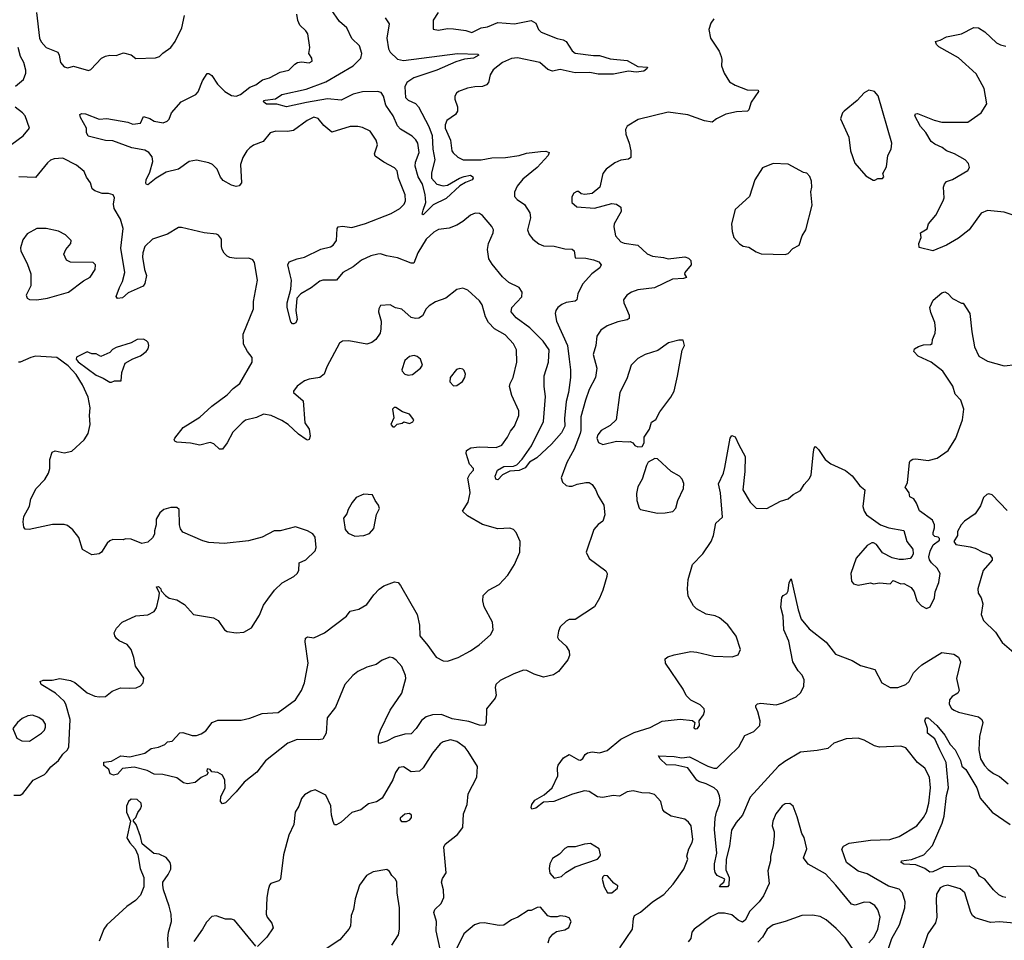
# Model space of a CAD drawing. Extents: x 1839239 to 1929705, y 762242 to 910352.
# Tile 29 of 256: x 1877682 to 1884156, y 769142 to 775198. Entities that reach past the tile are written whole.
import ezdxf

# ---------------------------------------------------------------- set-up
doc = ezdxf.new("R2010")
doc.units = 0

msp = doc.modelspace()

# ---------------------------------------------------------------- linework, layer by layer
at = {"layer": '0CON10XD'}
for points in [[(1877791.8, 775245), (1877811.8, 775075), (1877822, 775052), (1877855, 775014.4), (1877932.5, 774985), (1877942.1, 774965), (1877950.6, 774915), (1877975, 774887.1), (1877998.1, 774881.9), (1878035, 774890.8), (1878135, 774862.5), (1878149.3, 774870.7), (1878218.8, 774945), (1878245, 774956.9), (1878275, 774963.3), (1878315, 774961.1), (1878365, 774978.6), (1878415.6, 774965.6), (1878445, 774942.9), (1878575, 774945.6), (1878601.2, 774955), (1878622.7, 774977.3), (1878675, 775014), (1878704.3, 775055), (1878748.5, 775145), (1878764.6, 775225.4)], [(1880432.5, 775245), (1880400, 775195), (1880400, 775135), (1880435, 775128.8), (1880495, 775140), (1880535, 775137.8), (1880615, 775126.4), (1880655, 775112.4), (1880716.1, 775143.9), (1880758.5, 775151.5), (1880825, 775178.5), (1880935, 775169.5), (1881045, 775192.9), (1881074.5, 775174.5), (1881093.8, 775133.8), (1881111.2, 775115), (1881215, 775074.4), (1881255, 775065.7), (1881273.8, 775055), (1881315, 774992), (1881335, 774978.1), (1881455, 774961.5), (1881495, 774962.9), (1881565, 774940.8), (1881675, 774928.6), (1881745, 774888.8), (1881810, 774885), (1881805, 774873.3), (1881785, 774860), (1881735, 774852.9), (1881685, 774859.2), (1881585, 774838.6), (1881485, 774840), (1881430.9, 774849.1), (1881335, 774847.1), (1881235, 774870), (1881185, 774859.4), (1881155, 774870), (1881102.5, 774915), (1880955, 774947.5), (1880915, 774942.9), (1880855.8, 774915), (1880795, 774867.1), (1880774.3, 774835), (1880764.2, 774785), (1880750.6, 774769.4), (1880725, 774758.6), (1880675, 774756.7), (1880625, 774746.5), (1880566.7, 774725), (1880554.2, 774715), (1880543.8, 774695), (1880542, 774675), (1880560, 774625), (1880560, 774595), (1880548, 774575), (1880490.5, 774535), (1880478.5, 774505), (1880479.6, 774485), (1880514.7, 774404.7), (1880523.8, 774335), (1880530.8, 774320.8), (1880562.6, 774292.6), (1880596.7, 774276.7), (1880715, 774276.8), (1880785, 774288.2), (1880875, 774290.4), (1880965, 774303.2), (1881015, 774320.4), (1881105, 774330.6), (1881141.7, 774331.7), (1881162.5, 774325), (1881156.2, 774305), (1881085, 774225.6), (1880990.5, 774149.5), (1880953.3, 774103.3), (1880936, 774064), (1880935.9, 774035), (1880952.3, 774015), (1881001, 773981), (1881036.6, 773926.6), (1881040, 773895), (1881020.9, 773815), (1881031.5, 773785), (1881055.6, 773755), (1881095, 773722.5), (1881125, 773711.2), (1881195, 773708.8), (1881265, 773690.9), (1881315, 773688.6), (1881326.7, 773676.7), (1881335, 773632), (1881405, 773628.9), (1881455, 773618.2), (1881490, 773605), (1881505.7, 773585), (1881496.2, 773565), (1881443.9, 773526.1), (1881381.3, 773458.7), (1881352.5, 773395), (1881345.6, 773354.4), (1881333, 773347), (1881275, 773337.5), (1881245.5, 773324.5), (1881220, 773305), (1881207.1, 773285), (1881203.1, 773265), (1881212.3, 773215), (1881282.9, 773055), (1881295.3, 772965.3), (1881303.9, 772895), (1881302.2, 772845), (1881290.4, 772745), (1881274.2, 772685.8), (1881264.1, 772575), (1881266.1, 772525), (1881245, 772479.2), (1881177.8, 772405), (1881082.2, 772315), (1881033.7, 772286.3), (1881005, 772250), (1880965, 772232.9), (1880905, 772227.5), (1880857, 772203), (1880825, 772170), (1880812.5, 772175), (1880807.5, 772195), (1880822.5, 772235), (1880865, 772258.8), (1880928.3, 772261.7), (1880949.4, 772270.6), (1880985, 772307.1), (1881046.6, 772395), (1881125.4, 772555), (1881139.7, 772719.7), (1881130, 772785), (1881131.2, 772855), (1881159.7, 772945), (1881163.1, 773025), (1881123.3, 773083.3), (1881035, 773170), (1880945, 773237.5), (1880913.1, 773275), (1880916.5, 773305), (1880982.9, 773375), (1880984.5, 773405), (1880965.7, 773435), (1880898.5, 773468.5), (1880856.4, 773506.4), (1880789, 773589), (1880766.9, 773625), (1880757, 773685), (1880764.9, 773725.1), (1880795.2, 773795), (1880796.5, 773815), (1880785, 773836.9), (1880725, 773909.4), (1880705, 773921.9), (1880675.7, 773924.3), (1880645, 773912.5), (1880595, 773870), (1880555, 773845.5), (1880505, 773825.6), (1880435, 773818.1), (1880405, 773800.6), (1880355.3, 773754.7), (1880299.1, 773665), (1880274, 773596), (1880255, 773597.1), (1880165, 773632.1), (1880093.4, 773643.4), (1880055, 773657.2), (1880035.9, 773655.9), (1879990.6, 773645), (1879930, 773615), (1879875, 773570.9), (1879806, 773535), (1879765.4, 773484.6), (1879675, 773484.7), (1879655, 773477.9), (1879597.1, 773432.9), (1879529.4, 773395), (1879504.6, 773365.4), (1879496.9, 773285), (1879505.7, 773225), (1879497.3, 773202.7), (1879485, 773196.7), (1879475, 773197.5), (1879465, 773210), (1879440, 773305), (1879440.6, 773335), (1879465.3, 773424.7), (1879468.4, 773485), (1879459.5, 773519.5), (1879444.1, 773585), (1879453.3, 773605), (1879505, 773624.7), (1879555, 773635.3), (1879661.7, 773688.3), (1879725, 773704.6), (1879742.5, 773715), (1879764.3, 773745), (1879769.4, 773825), (1879775, 773836), (1879805, 773840.5), (1879865, 773830), (1879955, 773856.8), (1880125, 773922.8), (1880181.4, 773955), (1880210, 773985), (1880217.8, 774005), (1880217.1, 774045), (1880171.4, 774155), (1880162.7, 774202.7), (1880145, 774222.5), (1880075, 774260), (1880019.6, 774299.6), (1880015.5, 774315), (1880033.3, 774375), (1880025.2, 774405.2), (1879985, 774464.2), (1879935, 774488.8), (1879905, 774496), (1879855, 774494.4), (1879735, 774457.1), (1879680.9, 774500.9), (1879645, 774547.5), (1879615, 774556.9), (1879570.8, 774535), (1879482.1, 774467.9), (1879441.9, 774461.9), (1879365, 774464.4), (1879327.6, 774452.4), (1879283, 774397), (1879218.6, 774371.4), (1879195, 774354.3), (1879175.7, 774335), (1879148.7, 774291.3), (1879133.1, 774245), (1879139.2, 774125), (1879125, 774103.8), (1879105, 774101.4), (1879075, 774109.4), (1879018.8, 774138.8), (1879001.8, 774161.8), (1878979.4, 774215), (1878948.8, 774245), (1878925, 774256.7), (1878845, 774272.5), (1878795, 774264), (1878726.3, 774213.7), (1878645, 774195.5), (1878579.2, 774155), (1878525, 774112), (1878515, 774113.3), (1878511.3, 774121.3), (1878513.4, 774145), (1878536.7, 774195), (1878557.5, 774265), (1878553.5, 774295), (1878530, 774325), (1878505, 774340), (1878419.2, 774355), (1878295, 774400.4), (1878245, 774403.3), (1878132.3, 774432.3), (1878120, 774455), (1878120, 774485), (1878081.2, 774555), (1878077.5, 774575), (1878089.3, 774580.7), (1878115, 774579.2), (1878205, 774542.5), (1878255, 774546.9), (1878393, 774523), (1878425, 774510), (1878475, 774518), (1878495, 774560), (1878537.8, 774547.8), (1878565, 774530), (1878625, 774518.8), (1878650.7, 774529.3), (1878665, 774542.5), (1878680, 774585), (1878743.2, 774656.8), (1878840, 774705), (1878855, 774723.3), (1878884.4, 774795.6), (1878915, 774842.5), (1878925, 774843.3), (1878945, 774830), (1878982.4, 774772.4), (1879030.6, 774725), (1879075, 774699.6), (1879105.3, 774694.7), (1879134.2, 774705), (1879195, 774753.5), (1879235, 774769.1), (1879278.7, 774801.3), (1879325, 774814.6), (1879395, 774851.9), (1879452, 774865), (1879491.2, 774905), (1879508.8, 774915), (1879535, 774920.8), (1879585, 774913.1), (1879604.4, 774925), (1879602.9, 774945), (1879582, 774975), (1879588.8, 775015), (1879576.2, 775105), (1879563.3, 775125), (1879522.5, 775162.5), (1879511.3, 775191.3), (1879504.4, 775234.4)], [(1880085, 775208.8), (1880110.5, 775170.5), (1880094.7, 775075), (1880107.6, 775005), (1880117.3, 774985), (1880165, 774938.5), (1880205, 774928.5), (1880560, 774975), (1880695, 774970), (1880700, 774965), (1880665, 774944.5), (1880606.8, 774936.8), (1880550.1, 774919.9), (1880425, 774864.7), (1880272.5, 774815), (1880227.1, 774785), (1880214.5, 774755), (1880218.8, 774685), (1880235, 774669.1), (1880285, 774646.2), (1880303.6, 774625), (1880371.8, 774495), (1880394, 774435), (1880398.9, 774345), (1880411.8, 774275), (1880389.1, 774190.9), (1880390, 774155), (1880425, 774115.7), (1880465, 774104), (1880495, 774109.4), (1880574, 774155), (1880605, 774166.1), (1880645, 774174), (1880660, 774165), (1880663.3, 774155), (1880656, 774144), (1880613, 774127), (1880576.2, 774103.8), (1880485, 774021.9), (1880399.8, 773980.2), (1880335, 773914), (1880328.3, 773918.3), (1880334.7, 773945.3), (1880352.2, 773995), (1880347.7, 774047.7), (1880330.5, 774115), (1880300.9, 774165), (1880281.9, 774235), (1880285, 774261.4), (1880309.2, 774325), (1880298.7, 774385), (1880286.8, 774406.8), (1880261.4, 774431.4), (1880185, 774477.3), (1880165, 774500), (1880136.4, 774565), (1880088.9, 774635), (1880074.1, 774694.1), (1880058.3, 774718.3), (1880035, 774725.4), (1879935, 774723.6), (1879875, 774707.3), (1879795, 774668.9), (1879705, 774676.7), (1879566.4, 774653.6), (1879435, 774623.5), (1879372.4, 774642.4), (1879305, 774641.2), (1879283.8, 774656.2), (1879286.7, 774665), (1879295, 774667.5), (1879362.6, 774677.4), (1879405, 774704.4), (1879565, 774740.3), (1879695, 774788.2), (1879875, 774894.4), (1879924.2, 774945), (1879930.6, 774975), (1879915.6, 775025), (1879865, 775073.1), (1879833.3, 775145), (1879784.5, 775185), (1879729.1, 775265)], [(1882245, 775203.8), (1882225.8, 775175), (1882213.9, 775133.9), (1882223.3, 775075), (1882279.7, 774989.7), (1882293.8, 774955), (1882298.8, 774935), (1882296.7, 774895), (1882313.3, 774845), (1882348.6, 774788.6), (1882385, 774767.5), (1882465, 774737.1), (1882537.5, 774735), (1882538.8, 774725), (1882492, 774655), (1882476.7, 774605), (1882467.5, 774595), (1882395, 774591.4), (1882325, 774575.8), (1882262.5, 774545), (1882235, 774522.5), (1882185, 774532), (1882075, 774572.2), (1881945, 774588.8), (1881748.1, 774541.9), (1881675, 774497.5), (1881663.9, 774476.1), (1881666, 774445), (1881690, 774385), (1881700, 774335), (1881699.2, 774290.8), (1881685, 774280), (1881635, 774272.5), (1881595, 774255.7), (1881538.8, 774215), (1881516.2, 774185), (1881496.2, 774095), (1881445, 774053.3), (1881397, 774047), (1881373, 774053), (1881356.7, 774066.7), (1881345, 774067.5), (1881325, 774057.5), (1881313, 774033), (1881312.5, 773995), (1881345, 773967.5), (1881461.7, 773958.3), (1881575, 773989.2), (1881605, 773984), (1881633.3, 773965), (1881635.8, 773935), (1881590.8, 773855), (1881587.1, 773835), (1881599.2, 773775), (1881635, 773735.8), (1881656.8, 773726.8), (1881745, 773715.5), (1881807.8, 773657.8), (1881843.1, 773643.1), (1881913.9, 773633.9), (1881945, 773623.8), (1882055, 773636.9), (1882078.3, 773628.3), (1882093.9, 773613.9), (1882096.2, 773585), (1882054, 773534), (1882052.7, 773522.7), (1882065, 773502.5), (1882045.7, 773494.3), (1881975, 773490.6), (1881855, 773434.4), (1881745, 773420), (1881705.3, 773404.7), (1881674.2, 773385), (1881652.5, 773355), (1881652.9, 773335), (1881670.6, 773295), (1881690, 773255), (1881688.3, 773231.7), (1881675, 773222.9), (1881615, 773210.6), (1881545, 773184.3), (1881502.5, 773155), (1881477.1, 773115), (1881470.6, 773055), (1881451.4, 772995), (1881475.5, 772905), (1881467.9, 772845), (1881426.8, 772765), (1881401.3, 772695), (1881371.3, 772585), (1881371.9, 772495), (1881366.7, 772475), (1881326.4, 772373.7), (1881279.4, 772285), (1881241.2, 772185), (1881250, 772155), (1881274.3, 772134.3), (1881295, 772129.2), (1881315, 772129.2), (1881346.5, 772143.5), (1881404.3, 772154.3), (1881425, 772152.9), (1881445, 772140.8), (1881468.3, 772108.3), (1881485.7, 772065), (1881522.2, 772005), (1881529.3, 771940.7), (1881515, 771898.8), (1881485, 771878), (1881455.8, 771845), (1881405.8, 771695), (1881425, 771654), (1881535, 771572.5), (1881543.3, 771555), (1881541.2, 771535), (1881516, 771445), (1881495, 771392.5), (1881462, 771335), (1881335, 771252.5), (1881295, 771252.5), (1881275, 771242.5), (1881236.4, 771203.6), (1881223.8, 771175), (1881217, 771137), (1881225, 771122.5), (1881275, 771076.7), (1881293.9, 771043.9), (1881296, 771015), (1881285, 770986.7), (1881225, 770910), (1881190.5, 770889.5), (1881125, 770874.2), (1881065, 770891.9), (1881016, 770916), (1880995, 770918.2), (1880930.8, 770895), (1880839.8, 770850.2), (1880812.5, 770825), (1880808.9, 770805), (1880814, 770755), (1880808.8, 770735), (1880751.2, 770665), (1880749.4, 770575), (1880736.7, 770555), (1880705, 770558.2), (1880635, 770582.6), (1880525, 770598.4), (1880455, 770627.7), (1880395, 770626.2), (1880355, 770612.5), (1880322.6, 770587.4), (1880288.6, 770535), (1880255, 770499.4), (1880215, 770498.5), (1880145, 770479.5), (1880095, 770453.1), (1880047, 770437), (1880040, 770445), (1880040, 770485), (1880054.3, 770525), (1880117.1, 770655), (1880195, 770768.8), (1880220, 770865), (1880219.2, 770885), (1880195, 770943.3), (1880158, 770985), (1880135, 771000.6), (1880115, 771004.4), (1880065.8, 770985), (1880025, 770956.9), (1879965, 770939.1), (1879905, 770911.2), (1879871.2, 770885), (1879820, 770825), (1879757.1, 770675), (1879704, 770605), (1879697.1, 770505), (1879675, 770466.2), (1879645, 770460.6), (1879505, 770464), (1879445, 770439.2), (1879297.9, 770322.1), (1879241.2, 770248.8), (1879157.4, 770182.6), (1879105, 770118.8), (1879035, 770047.5), (1879015, 770040), (1879002.5, 770055), (1879003.8, 770085), (1879033.3, 770145), (1879030, 770195), (1879015, 770227.5), (1878985, 770246.7), (1878945, 770250), (1878933.3, 770265), (1878915, 770271.2), (1878911.2, 770255), (1878920, 770245), (1878911.7, 770231.7), (1878875, 770214), (1878835, 770180), (1878785, 770172.5), (1878758.8, 770178.8), (1878715, 770211.2), (1878623.6, 770233.6), (1878565, 770236.2), (1878518.8, 770258.8), (1878435, 770281.4), (1878357.5, 770272.5), (1878325, 770236.2), (1878299.3, 770229.3), (1878277, 770237), (1878267.5, 770265), (1878235, 770292.5), (1878233.8, 770315), (1878285, 770320), (1878347.5, 770355), (1878405, 770350), (1878505, 770374), (1878546.4, 770403.6), (1878595, 770412.5), (1878635, 770430), (1878653, 770447), (1878685, 770452.5), (1878735, 770507.5), (1878755, 770510), (1878815, 770490), (1878845, 770490), (1878875, 770500), (1878905, 770520), (1878946.1, 770573.9), (1878985, 770591.2), (1879138.8, 770591.2), (1879195, 770602.5), (1879275.6, 770634.4), (1879380.8, 770640.8), (1879495, 770724), (1879534, 770785), (1879553.2, 770836.8), (1879578.6, 770965), (1879558, 771105), (1879560.9, 771129.1), (1879575, 771137.5), (1879615, 771132), (1879685, 771164), (1879831.2, 771275), (1879853.6, 771306.4), (1879910.6, 771319.4), (1879965, 771351.5), (1880011.1, 771415), (1880045, 771452.5), (1880075, 771473.3), (1880145, 771500), (1880170, 771495), (1880186.1, 771476.1), (1880294.2, 771285), (1880309.4, 771215), (1880312.5, 771145), (1880365, 771081.4), (1880420, 771005), (1880465, 770979.5), (1880495, 770978.9), (1880565, 771002.7), (1880645, 771047.1), (1880703.6, 771086.3), (1880777.6, 771152.4), (1880795.5, 771185), (1880790.9, 771235), (1880736.4, 771335), (1880727.5, 771375), (1880728.7, 771411.3), (1880764, 771445), (1880835, 771482.9), (1880892.2, 771545), (1880935.6, 771615), (1880970, 771695), (1880972.5, 771765), (1880946.7, 771825), (1880927.5, 771845), (1880905, 771853.3), (1880825, 771848), (1880725, 771876.2), (1880626.2, 771935), (1880593.3, 771965), (1880630.6, 772025), (1880644.4, 772085), (1880642.2, 772105), (1880627.9, 772182.1), (1880641.2, 772208.8), (1880666.2, 772235), (1880666.2, 772245), (1880638.6, 772275), (1880616.9, 772345), (1880619.2, 772365), (1880648.3, 772381.7), (1880705, 772388.5), (1880815, 772382.9), (1880850.8, 772399.2), (1880888.3, 772451.7), (1880907.9, 772492.1), (1880935.6, 772525), (1880964.4, 772595), (1880964.4, 772625), (1880917.8, 772725), (1880903.1, 772785), (1880905.8, 772805), (1880925.7, 772845), (1880950.6, 772945), (1880947.8, 773025), (1880929.2, 773065), (1880872.9, 773125), (1880804, 773165), (1880765, 773205.8), (1880743.9, 773243.9), (1880722.6, 773322.6), (1880705, 773347.5), (1880628.3, 773418.3), (1880595, 773432.5), (1880556.2, 773423.8)], [(1884226.8, 773906.8), (1884155, 773931.2), (1884045, 773942), (1884004.1, 773925.9), (1883924.3, 773815.7), (1883855, 773760), (1883775, 773714.2), (1883685, 773678), (1883595, 773700), (1883593.3, 773725), (1883610, 773765), (1883604.2, 773795.8), (1883648, 773822), (1883657.1, 773855), (1883705, 773911.2), (1883754.2, 774005), (1883759.2, 774025), (1883756.2, 774095), (1883763.3, 774115), (1883776.4, 774133.6), (1883815, 774146.7), (1883916.7, 774205), (1883926.2, 774225), (1883921.2, 774251.2), (1883898, 774275), (1883828.8, 774315), (1883775.3, 774335.3), (1883746.4, 774356.4), (1883698, 774378), (1883675, 774395.7), (1883640.5, 774455), (1883605.4, 774495), (1883568, 774565), (1883571.2, 774578.8), (1883585, 774580), (1883694.3, 774535.7), (1883745, 774522.9), (1883915, 774523.3), (1884003.3, 774585), (1884040, 774645), (1884022.9, 774745), (1883971.7, 774841.7), (1883855, 774947.5), (1883725, 775020), (1883708.8, 775035), (1883703.8, 775055), (1883735, 775062.5), (1883775, 775084.2), (1883875, 775104), (1883954.3, 775145.7), (1883985, 775143.1), (1884028, 775118), (1884105, 775045.8), (1884131.3, 775031.3), (1884165.7, 775024.3)], [(1877655, 774760), (1877706.9, 774803.1), (1877722.2, 774845), (1877722.5, 774865), (1877708, 774915), (1877686.2, 774955), (1877672.5, 775015)], [(1883305, 774142.5), (1883325, 774153.3), (1883355, 774153.8), (1883362.5, 774165), (1883357.5, 774185), (1883381.2, 774228.8), (1883390, 774305), (1883410.8, 774345), (1883415.6, 774385), (1883325.8, 774695.8), (1883302.5, 774725), (1883265, 774733.3), (1883235, 774717.5), (1883187.5, 774665), (1883103.6, 774596.4), (1883092.5, 774585), (1883077.5, 774545), (1883133.9, 774423.9), (1883143.8, 774335), (1883173.9, 774253.9), (1883245, 774170), (1883293, 774143), (1883305, 774142.5)], [(1877630.3, 774379.7), (1877705, 774434), (1877746.7, 774485), (1877716.7, 774565), (1877700, 774585), (1877651.9, 774621.9)], [(1880556.2, 773423.8), (1880484.2, 773365.8), (1880415, 773342), (1880373.8, 773315), (1880355, 773296.2), (1880329.3, 773250.7), (1880305, 773234.3), (1880285, 773231.9), (1880255, 773239.4), (1880195, 773294.2), (1880153.3, 773303.3), (1880117.5, 773322.5), (1880055, 773317.5), (1880043.6, 773296.4), (1880041.2, 773275), (1880057.5, 773215), (1880057.1, 773165), (1880050.8, 773135), (1880024.2, 773095), (1879996.2, 773075), (1879965, 773064.4), (1879845, 773086), (1879805, 773083.8), (1879785, 773070), (1879700.8, 772915), (1879683.3, 772865), (1879655, 772843.8), (1879585, 772834), (1879555, 772821.2), (1879505, 772786.2), (1879481.2, 772755), (1879481.2, 772745), (1879545, 772690), (1879557.1, 772545), (1879585.7, 772505), (1879591.2, 772458.8), (1879585, 772436.7), (1879575, 772432), (1879565, 772436), (1879515, 772470.8), (1879445.8, 772535), (1879405, 772560.8), (1879335, 772594), (1879285, 772604), (1879238.3, 772581.7), (1879167, 772563), (1879145, 772545.8), (1879082, 772485), (1879045, 772413.3), (1879015, 772372.5), (1878995, 772372.5), (1878958.3, 772408.3), (1878935, 772416.7), (1878865, 772400), (1878805, 772412.5), (1878715, 772418.8), (1878702.5, 772425), (1878697.5, 772435), (1878702.5, 772445), (1878756.7, 772515), (1878865, 772582.9), (1878944.7, 772655.3), (1879045, 772730), (1879085, 772771.9), (1879129.4, 772805), (1879210.8, 772945), (1879210.8, 772975), (1879179.2, 773015), (1879153.2, 773063.2), (1879151.3, 773128.7), (1879218.1, 773295), (1879218.9, 773345), (1879245.7, 773485), (1879225, 773600), (1879215, 773617.5), (1879189.3, 773629.3), (1879105, 773627.5), (1879063.6, 773633.6), (1879045, 773642.5), (1879025, 773662.5), (1879013.3, 773685), (1879007.5, 773705), (1879007.5, 773755), (1878989.3, 773779.3), (1878975, 773787.5), (1878895, 773796), (1878745, 773831.2), (1878725, 773831.2), (1878653, 773787), (1878555, 773754.2), (1878503.9, 773706.1), (1878490.5, 773665), (1878489.4, 773635), (1878501.4, 773555), (1878514.3, 773515), (1878505, 773462.5), (1878492.5, 773445), (1878395, 773402), (1878357.5, 773367.5), (1878325, 773363.3), (1878316.7, 773376.7), (1878336.9, 773435), (1878358.5, 773475), (1878372.9, 773535), (1878346.9, 773695), (1878361.2, 773825), (1878344.5, 773885), (1878301.8, 773955), (1878297.7, 773985), (1878304.3, 774025), (1878295.7, 774045.7), (1878265, 774054.3), (1878224.4, 774054.4), (1878175, 774071.2), (1878158.8, 774085), (1878148, 774125), (1878121.7, 774161.7), (1878105, 774200), (1878055, 774241.4), (1877965, 774287.5), (1877908.7, 774281.3), (1877885, 774272.9), (1877865, 774257.1), (1877785, 774160), (1877675, 774163.1)], [(1882715, 773652.5), (1882735, 773660), (1882765, 773692.5), (1882806.4, 773713.6), (1882826.7, 773775), (1882850, 773815), (1882893, 773977), (1882883.8, 774065), (1882890, 774095), (1882887.5, 774135), (1882877, 774167), (1882858.3, 774188.3), (1882835, 774192.5), (1882735, 774247.5), (1882635, 774251.2), (1882565, 774222.5), (1882515.7, 774144.3), (1882480, 774035), (1882385, 773950), (1882362, 773855), (1882366, 773805), (1882376.2, 773765), (1882414.2, 773724.2), (1882438.3, 773708.3), (1882475, 773701.2), (1882525, 773670), (1882557, 773657), (1882715, 773652.5)], [(1877795, 773354.3), (1877865, 773365.7), (1878002, 773405), (1878101.1, 773478.9), (1878145.4, 773504.6), (1878177.1, 773555), (1878180, 773585), (1878165, 773600.8), (1878015, 773602.9), (1877990, 773615), (1877971.2, 773655), (1877984, 773685), (1878018.8, 773725), (1878020, 773745), (1877982.3, 773782.3), (1877937, 773807), (1877855.9, 773824.1), (1877795, 773824), (1877730.9, 773789.1), (1877701.2, 773748.8), (1877686.4, 773696.4), (1877690, 773675), (1877730.8, 773595), (1877754.2, 773525), (1877753.8, 773446.2), (1877723.3, 773385), (1877730, 773365), (1877745, 773356.2), (1877795, 773354.3)], [(1881628.2, 769091.8), (1881710.9, 769215), (1881717.3, 769285), (1881724.6, 769305.4), (1881763.4, 769326.6), (1881841.4, 769395), (1881916.4, 769443.7), (1881977.8, 769512.2), (1882048.7, 769611.3), (1882073.8, 769675), (1882068.6, 769695), (1882080.9, 769745), (1882103.5, 769785), (1882108.2, 769805), (1882096, 769895), (1882079.7, 769919.7), (1882055, 769940), (1881965, 769958.8), (1881923.3, 769985), (1881910.5, 770000.5), (1881896.7, 770055), (1881855, 770101.2), (1881825, 770111.2), (1881772.3, 770112.3), (1881715, 770126), (1881675, 770120), (1881625, 770091.4), (1881584.2, 770094.2), (1881515, 770081.2), (1881481.2, 770085), (1881425, 770121.9), (1881395, 770125.5), (1881316, 770104), (1881193.3, 770055), (1881125, 770051.1), (1881075, 770012.5), (1881050, 770005), (1881043.8, 770015), (1881048.8, 770035), (1881069.2, 770065), (1881130.8, 770099.2), (1881183.3, 770145), (1881218.9, 770225), (1881216.9, 770275), (1881221.9, 770295), (1881257.3, 770342.7), (1881295, 770363.8), (1881355, 770330), (1881368.3, 770328.3), (1881385, 770337.5), (1881400, 770365), (1881414.1, 770375.9), (1881445, 770382.5), (1881495, 770376.2), (1881545, 770390), (1881634.6, 770465.4), (1881721.7, 770508.3), (1881828, 770542), (1881905, 770584.2), (1882025, 770596.2), (1882105, 770587.5), (1882120, 770575), (1882115, 770540), (1882125, 770532.5), (1882137.5, 770535), (1882152.5, 770555), (1882150, 770585), (1882177.5, 770625), (1882183.6, 770646.4), (1882181.2, 770665), (1882155, 770691.2), (1882095, 770721.2), (1882063.2, 770753.2), (1882045, 770793.8), (1881928, 770965), (1881926.1, 770993.9), (1881943.4, 771006.6), (1881985, 771020.6), (1882095, 771042), (1882135, 771038), (1882245, 771010.8), (1882367, 771007), (1882405, 771020), (1882421.2, 771055), (1882393.6, 771143.6), (1882337.7, 771217.7), (1882282.3, 771262.3), (1882255, 771276), (1882195, 771287.5), (1882131.7, 771321.7), (1882111.7, 771341.7), (1882076.2, 771405), (1882072, 771455), (1882077.5, 771515), (1882105, 771613.3), (1882172.9, 771685), (1882228.6, 771765), (1882244.3, 771805), (1882258.6, 771885), (1882302, 771925), (1882289.6, 772085), (1882275.5, 772145), (1882308.2, 772215), (1882318.6, 772251.4), (1882354.2, 772445.8), (1882365, 772462.5), (1882385, 772453.3), (1882410.5, 772400.5), (1882451.4, 772325), (1882450.5, 772225), (1882436, 772105), (1882485.7, 772025), (1882525, 771985.7), (1882595, 771981.4), (1882685, 772030), (1882735, 772046.7), (1882767.5, 772075), (1882815, 772100), (1882839.2, 772140.8), (1882875, 772180), (1882886, 772205), (1882900, 772355), (1882905, 772380), (1882915, 772390), (1882935, 772370), (1882976.7, 772305), (1883015, 772276.2), (1883112.3, 772232.3), (1883155, 772197.5), (1883205, 772132.5), (1883237.5, 772105), (1883226.1, 771996.1), (1883234.1, 771964.1), (1883250.5, 771940.5), (1883341.2, 771875), (1883396.7, 771855), (1883495, 771837.5), (1883513.8, 771765), (1883553.8, 771715), (1883556.7, 771685), (1883550.7, 771669.3), (1883536, 771654), (1883493.9, 771646.1), (1883465, 771646.2), (1883418.3, 771658.3), (1883355, 771690), (1883316, 771746), (1883296.4, 771756.4), (1883284.1, 771755.9), (1883255, 771738.8), (1883181.2, 771655), (1883147.5, 771555), (1883150, 771505), (1883165, 771487.5), (1883195, 771477.5), (1883275, 771492.5), (1883295, 771487.5), (1883335, 771492.5), (1883405, 771487.5), (1883425, 771510), (1883475, 771487.5), (1883495, 771490), (1883543, 771463), (1883563.8, 771435), (1883580, 771375), (1883612.1, 771342.1), (1883645, 771324.3), (1883667.1, 771335), (1883696.7, 771395), (1883700.8, 771435), (1883724.3, 771495), (1883733.8, 771555), (1883715, 771590), (1883675.9, 771625.9), (1883663.8, 771645), (1883660, 771665), (1883668.3, 771701.7), (1883687.5, 771742.5), (1883730, 771775), (1883730, 771785), (1883720, 771795), (1883698.3, 771798.3), (1883688.3, 771808.3), (1883687.5, 771825), (1883697.5, 771855), (1883697.5, 771875), (1883682.5, 771905), (1883597, 771967), (1883578.3, 772018.3), (1883560, 772045), (1883535, 772060), (1883530, 772085), (1883503.6, 772123.6), (1883519.3, 772150.7), (1883533.3, 772285), (1883537.5, 772295), (1883555, 772306.2), (1883575, 772308.8), (1883655, 772298), (1883715, 772312.5), (1883787, 772363), (1883837.5, 772445), (1883881.4, 772565), (1883890, 772635), (1883869.5, 772695), (1883833.5, 772735), (1883816.5, 772786.5), (1883752.5, 772885), (1883675, 772944.2), (1883590, 772985), (1883561.2, 773015), (1883565, 773032.5), (1883592.3, 773047.7), (1883625, 773060), (1883669.3, 773060.7), (1883681.7, 773068.3), (1883683.3, 773095), (1883700, 773135), (1883704, 773165), (1883699.2, 773205), (1883672.3, 773272.3), (1883666.2, 773305), (1883688.3, 773351.7), (1883745, 773400), (1883765, 773406.7), (1883785, 773396.7), (1883814.2, 773364.2), (1883875, 773332.5), (1883885, 773332.5), (1883930, 773265), (1883942.2, 773145), (1883960.4, 773045), (1883987.8, 772985), (1884045, 772951.5), (1884155, 772920.8), (1884230.5, 772929.5)], [(1878275, 772812.5), (1878285, 772813.3), (1878305, 772822.5), (1878348.3, 772821.7), (1878353.6, 772876.4), (1878375, 772937.5), (1878425, 772966.7), (1878475, 772986.2), (1878513.8, 773015), (1878526.8, 773033.2), (1878531.2, 773055), (1878526.7, 773075), (1878515.9, 773085.9), (1878495, 773096), (1878455, 773094), (1878415, 773072), (1878315, 773041.2), (1878292.3, 773027.7), (1878275, 773007.5), (1878215, 772982.5), (1878185, 773000), (1878155, 773000), (1878125, 773013.3), (1878055, 772977.5), (1878053.3, 772965), (1878065, 772946.7), (1878185, 772858.8), (1878230.7, 772840.7), (1878275, 772812.5)], [(1881745, 772387.5), (1881775, 772390), (1881787.5, 772415), (1881788.3, 772451.7), (1881823.3, 772505), (1881835, 772550), (1881865, 772567.5), (1881891.7, 772618.3), (1881964, 772715), (1881984.2, 772755), (1882007.7, 772852.3), (1882037, 773023), (1882052.5, 773055), (1882045, 773090), (1882015, 773090), (1881948.3, 773071.7), (1881878, 773022), (1881795, 772995.6), (1881745, 772968.1), (1881703.1, 772925), (1881674.4, 772835), (1881628.5, 772745), (1881603.9, 772566.1), (1881565, 772528.8), (1881505, 772496), (1881482.6, 772467.4), (1881477.1, 772445), (1881486.8, 772416.8), (1881515, 772402.9), (1881606.4, 772426.4), (1881681.7, 772421.7), (1881695, 772422.5), (1881713.6, 772413.6), (1881727, 772397), (1881745, 772387.5)], [(1877643, 770097), (1877685, 770097.5), (1877702.4, 770107.6), (1877771.2, 770195), (1877845, 770232.5), (1877858.8, 770245), (1877887.3, 770282.7), (1877936, 770325), (1877964.4, 770365.6), (1877995.4, 770394.6), (1878005.6, 770415), (1878013.2, 770595), (1877985, 770695.7), (1877973.8, 770715), (1877917.6, 770767.6), (1877823.8, 770825), (1877816.7, 770845), (1877835.8, 770854.2), (1877895, 770852.7), (1877945, 770864.5), (1878015, 770852.2), (1878045, 770838.1), (1878125, 770769.2), (1878175, 770747.5), (1878205, 770744), (1878245, 770746.7), (1878289.3, 770780.7), (1878345, 770803.8), (1878405, 770800.8), (1878446.8, 770803.2), (1878475, 770816), (1878493.8, 770835), (1878497, 770867), (1878443.8, 770945), (1878432.7, 771002.7), (1878414.3, 771054.3), (1878387.3, 771087.3), (1878335, 771111.2), (1878317.3, 771127.3), (1878306.2, 771145), (1878303.8, 771165), (1878318.8, 771195), (1878355, 771233.8), (1878445, 771276.2), (1878525, 771283.8), (1878566.7, 771305), (1878581.7, 771328.3), (1878597.5, 771395), (1878600, 771425), (1878581.7, 771468.3), (1878595, 771470), (1878610, 771455), (1878611.7, 771441.7), (1878639.3, 771409.3), (1878665, 771393.3), (1878715, 771381.2), (1878765, 771350), (1878825, 771286.2), (1878955, 771263.8), (1878986.7, 771245), (1879027.5, 771185), (1879045, 771173.8), (1879104.1, 771164.1), (1879155, 771170), (1879205, 771196.7), (1879259.1, 771280.9), (1879283.6, 771346.4), (1879312.9, 771387.1), (1879357.1, 771445), (1879406.6, 771493.4), (1879483.3, 771535), (1879506.7, 771555), (1879516.7, 771575), (1879520, 771625), (1879562.5, 771645), (1879623.8, 771705), (1879631.2, 771725), (1879623.8, 771795), (1879610, 771815), (1879575, 771836.2), (1879495, 771862), (1879395, 771836), (1879355, 771836), (1879275, 771793.8), (1879185, 771768.8), (1879025, 771752), (1878925, 771758.8), (1878885, 771770), (1878755, 771827.5), (1878738.3, 771848.3), (1878732.5, 771875), (1878730, 771975), (1878715, 771990), (1878675, 771990), (1878630, 771975), (1878602.5, 771955), (1878578.3, 771911.7), (1878580, 771875), (1878567.5, 771835), (1878567, 771813), (1878555, 771790), (1878525, 771760), (1878485, 771752.5), (1878415, 771780), (1878377, 771783), (1878363, 771777), (1878295, 771777.5), (1878275, 771770), (1878256.4, 771753.6), (1878220, 771695), (1878203.3, 771683.3), (1878155, 771678.8), (1878093.6, 771713.6), (1878070.7, 771790.7), (1878031.7, 771841.7), (1877995, 771870), (1877975, 771876.7), (1877896.4, 771876.4), (1877744.3, 771844.3), (1877717, 771847), (1877708.9, 771858.9), (1877704.7, 771895), (1877709.7, 771930.3), (1877745, 771997.5), (1877754.4, 772045.6), (1877790.8, 772115), (1877846.8, 772173.2), (1877872, 772215), (1877879.2, 772245), (1877880, 772305), (1877895, 772352.5), (1877915, 772361.2), (1877975, 772348), (1878025, 772360), (1878105, 772433.3), (1878130.8, 772475), (1878144.1, 772535.9), (1878140, 772595), (1878144.2, 772645), (1878131.2, 772715), (1878094.2, 772795), (1878053, 772863), (1878000.7, 772920.7), (1877925, 772976), (1877786.4, 772983.6), (1877755, 772976.2), (1877685, 772944), (1877674.1, 772944.1)], [(1880235, 772860), (1880265, 772863.3), (1880317.5, 772905), (1880330, 772925), (1880317.5, 772965), (1880295, 772983.3), (1880275, 772988.8), (1880245, 772981.2), (1880215, 772956.7), (1880194.2, 772895), (1880196.2, 772885), (1880215, 772866.2), (1880235, 772860)], [(1880535, 772790), (1880555, 772792.5), (1880593, 772817), (1880607.5, 772845), (1880612.5, 772865), (1880605, 772890), (1880595, 772900), (1880575, 772903.3), (1880553.9, 772896.1), (1880512.5, 772845), (1880510, 772815), (1880535, 772790)], [(1880145, 772520), (1880163, 772537), (1880197, 772543), (1880208.3, 772551.7), (1880245, 772542.5), (1880266.4, 772553.6), (1880272.5, 772565), (1880245, 772602.5), (1880199.3, 772619.3), (1880155, 772647.5), (1880143, 772647), (1880132.5, 772635), (1880141.7, 772578.3), (1880122.5, 772535), (1880135, 772520), (1880145, 772520)], [(1881875, 771951.1), (1881925, 771953.7), (1881976.9, 771963.1), (1881996, 771985), (1882008.8, 772035), (1882047, 772113), (1882047.7, 772147.7), (1882036.7, 772175), (1882020, 772195), (1881965.9, 772225.9), (1881875, 772310), (1881858.3, 772311.7), (1881813.6, 772286.4), (1881802.5, 772265), (1881773.8, 772175), (1881746.2, 772125), (1881738.3, 772081.7), (1881740, 772035), (1881754, 771985), (1881763.8, 771975), (1881875, 771951.1)], [(1879885, 771800), (1879945, 771804), (1879982.5, 771817.5), (1880009.7, 771850.3), (1880027.7, 771942.3), (1880048.3, 771981.7), (1880041.2, 772005), (1880018.8, 772035), (1880001.7, 772071.7), (1879945, 772076.7), (1879895, 772053.8), (1879867.3, 772022.7), (1879841.2, 771975), (1879833.6, 771946.4), (1879811.7, 771918.3), (1879822.5, 771845), (1879840.9, 771820.9), (1879885, 771800)], [(1884175, 771970), (1884075, 772072), (1884055, 772078.6), (1884040, 772075), (1884019.2, 772055), (1883999.5, 772000.5), (1883965, 771946.7), (1883895, 771900), (1883872.5, 771875), (1883848.3, 771831.7), (1883847.5, 771805), (1883823.6, 771766.4), (1883837.5, 771745), (1883930.6, 771730.6), (1883965, 771722.5), (1884015, 771694.3), (1884058.9, 771678.9), (1884076.2, 771655), (1884075, 771643.3), (1884015.7, 771574.3), (1883981.4, 771455), (1883984.4, 771425), (1884004.4, 771394.4), (1884014.4, 771355), (1884002.5, 771285), (1884018.9, 771245), (1884098.6, 771168.6), (1884141.3, 771101.3), (1884264.2, 770995)], [(1883392.4, 769082.4), (1883415.9, 769155), (1883466.1, 769243.9), (1883500.9, 769355), (1883504.6, 769395), (1883487.1, 769455), (1883465, 769478.5), (1883395, 769498.9), (1883255, 769579.1), (1883195, 769596.7), (1883118.4, 769655), (1883087.5, 769742.5), (1883097.6, 769762.4), (1883135, 769781.9), (1883275, 769800.9), (1883403.6, 769806.4), (1883465.2, 769824.8), (1883580.8, 769895), (1883625, 769950.8), (1883643.5, 769985), (1883658.8, 770045), (1883670.7, 770145), (1883663.1, 770215), (1883632.5, 770275), (1883585, 770311.9), (1883507.3, 770407.3), (1883475, 770420), (1883335, 770412.9), (1883301.3, 770421.3), (1883235, 770457.8), (1883195, 770471.5), (1883115, 770466.7), (1883035, 770438.9), (1882995, 770404.4), (1882925, 770390), (1882815, 770379.4), (1882712.4, 770317.6), (1882671.2, 770288.8), (1882485.2, 770084.8), (1882434.5, 769965), (1882393.2, 769916.8), (1882362.9, 769867.1), (1882348.7, 769761.3), (1882326, 769675), (1882323.8, 769605), (1882345.8, 769555), (1882343.3, 769505), (1882335, 769494), (1882283.3, 769493.3), (1882290.7, 769509.3), (1882312.5, 769525), (1882317.5, 769545), (1882268.3, 769568.3), (1882255, 769587.5), (1882250.3, 769610.3), (1882249.2, 769645), (1882265.5, 769715), (1882250.9, 769870.9), (1882254.7, 769944.7), (1882262.5, 769985), (1882283.9, 770035), (1882287.1, 770065), (1882282.1, 770092.1), (1882269.1, 770125), (1882247.8, 770145), (1882195, 770172.4), (1882147.4, 770187.4), (1882133.1, 770195), (1882075.8, 770275.8), (1881995, 770293.3), (1881935, 770295.6), (1881892, 770335), (1881882.5, 770355), (1881985, 770351.8), (1882035, 770342.1), (1882085, 770348.8), (1882207.1, 770287.1), (1882245, 770273.8), (1882265.4, 770274.6), (1882410.9, 770415), (1882450.2, 770489.8), (1882508, 770515), (1882549.2, 770555), (1882551.4, 770585), (1882535.5, 770645.5), (1882521.2, 770675), (1882522.3, 770687.7), (1882533.1, 770696.9), (1882555, 770701.9), (1882655, 770692.2), (1882700, 770705), (1882786.5, 770743.5), (1882817.6, 770772.4), (1882838.1, 770815), (1882840, 770855), (1882826.3, 770886.3), (1882801.1, 770915), (1882764.4, 770975), (1882739.4, 771109.4), (1882706, 771185), (1882700.8, 771275), (1882686.1, 771333.9), (1882693.6, 771396.4), (1882700.7, 771409.3), (1882726.4, 771423.6), (1882735, 771440), (1882740, 771495), (1882755, 771520), (1882799.4, 771315), (1882820, 771255), (1882871.7, 771191.7), (1882983.3, 771103.3), (1883045, 771023.8), (1883155, 770982.5), (1883210.5, 770950.5), (1883305, 770922.5), (1883351.2, 770835), (1883405, 770804.2), (1883455, 770804.4), (1883508.8, 770825), (1883530, 770845), (1883559.1, 770900.9), (1883588.3, 770931.7), (1883613.8, 770955), (1883745, 771035.4), (1883823.7, 771023.7), (1883853.6, 771005), (1883866.7, 770975), (1883841.8, 770865), (1883859.2, 770785), (1883851.1, 770768.9), (1883813.6, 770746.4), (1883796, 770725), (1883793.9, 770696.1), (1883807.6, 770667.6), (1883825.5, 770655.5), (1883855, 770643.3), (1883985, 770612.9), (1884008.6, 770595), (1884014.3, 770574.3), (1883993, 770483), (1883987.8, 770395), (1883998.9, 770335), (1884025, 770292), (1884050, 770265), (1884085, 770239.4), (1884125, 770220.6), (1884181.9, 770171.9)], [(1877745, 770452.5), (1877825.7, 770505), (1877844.3, 770525), (1877852.2, 770545), (1877850.5, 770565), (1877835, 770588.6), (1877808, 770608), (1877765, 770622.9), (1877735, 770619.2), (1877697.8, 770602.2), (1877666.2, 770575), (1877637.5, 770535), (1877662.9, 770472.9), (1877695, 770454), (1877745, 770452.5)], [(1884164.8, 769424.8), (1884145, 769427.4), (1884120.5, 769440.5), (1884084.3, 769474.3), (1884026.8, 769545), (1883992.6, 769565), (1883968.3, 769605), (1883925, 769629), (1883755, 769625.3), (1883685, 769593.2), (1883665, 769590.6), (1883633.3, 769615), (1883575, 769638.6), (1883495, 769642.5), (1883477.5, 769655), (1883480, 769665), (1883545, 769674.2), (1883625.7, 769704.3), (1883683.4, 769765), (1883746.4, 769913.7), (1883760.4, 769959.6), (1883775.2, 770094.8), (1883789.1, 770145), (1883772.9, 770312.9), (1883731.2, 770395), (1883698.3, 770468.3), (1883650, 770505), (1883650, 770535), (1883632.5, 770585), (1883640, 770605), (1883655, 770606.7), (1883712.9, 770555), (1883765, 770492), (1883799.5, 770429.5), (1883831.8, 770395), (1883867.6, 770325), (1883877.3, 770287.3), (1883902.7, 770265), (1883975, 770145.5), (1883997.8, 770077.8), (1884075, 769986.2), (1884193.1, 769905)], [(1880445.8, 769085), (1880418.9, 769205), (1880421.9, 769265), (1880404.2, 769325), (1880410.8, 769345), (1880452, 769385), (1880470, 769425), (1880469.2, 769475), (1880454, 769525), (1880461.7, 769548.3), (1880486.1, 769586.1), (1880471.2, 769755), (1880480, 769775), (1880560.9, 769839.1), (1880595.8, 769885), (1880598.8, 769975), (1880623.3, 770035), (1880630.8, 770105), (1880686.9, 770215), (1880690.8, 770285), (1880631.4, 770385), (1880609.8, 770409.8), (1880555, 770449.5), (1880515, 770460.9), (1880465, 770447.5), (1880445.8, 770435), (1880396.2, 770373.8), (1880335, 770277.1), (1880310, 770255), (1880255, 770250), (1880205, 770283.1), (1880175, 770278), (1880151.5, 770245), (1880135, 770198.8), (1880065, 770077.1), (1880027, 770053), (1879975, 770040.8), (1879925, 770000.8), (1879865, 769982), (1879795, 769919.2), (1879765, 769901.2), (1879752.3, 769902.3), (1879743, 769923), (1879731.9, 769965), (1879727.9, 770027.9), (1879695, 770096.7), (1879625, 770131.2), (1879595, 770123.3), (1879555, 770098.8), (1879535.6, 770074.4), (1879517.5, 770025), (1879491.9, 769985), (1879483.1, 769905), (1879451.9, 769835), (1879415.8, 769705), (1879395.9, 769544.1), (1879385, 769533.3), (1879332.5, 769515), (1879323.3, 769505), (1879316.4, 769473.6), (1879307.5, 769425), (1879302.5, 769315), (1879308.8, 769295), (1879340, 769255), (1879347.5, 769225), (1879306.4, 769163.6), (1879245, 769102.5)], [(1878676.9, 769315), (1878665, 769367.5), (1878626.7, 769475), (1878622.5, 769505), (1878623.3, 769525), (1878658.8, 769575), (1878675, 769610), (1878676.2, 769635), (1878670, 769655), (1878645, 769687.5), (1878599.3, 769709.3), (1878563, 769713), (1878486.4, 769776.4), (1878476.2, 769825), (1878447.5, 769905), (1878430, 769925), (1878430, 769935), (1878445, 769950), (1878457.3, 769982.7), (1878475, 770007.5), (1878482, 770025), (1878480, 770045), (1878455, 770069.2), (1878415, 770071.2), (1878396.2, 770055), (1878384, 770025), (1878383.3, 769985), (1878410, 769925), (1878387, 769817), (1878405, 769782.5), (1878440, 769745), (1878457.5, 769705), (1878473.6, 769613.6), (1878497.5, 769555), (1878497.5, 769495), (1878475, 769440), (1878443.3, 769405), (1878385.5, 769364.5), (1878255.4, 769244.6), (1878235.4, 769214.6), (1878204, 769136)], [(1882838.8, 769818.8), (1882823.8, 769845), (1882793.8, 769955), (1882767.5, 770025), (1882745, 770042.5), (1882715, 770040), (1882695, 770027.5), (1882653.8, 769975), (1882633.3, 769925), (1882630, 769895), (1882643.3, 769855), (1882643, 769827), (1882636.1, 769763.9), (1882618, 769695), (1882618.6, 769665), (1882600.5, 769599.5), (1882608.6, 769515), (1882572.2, 769435), (1882544.6, 769395), (1882482.2, 769335), (1882450.9, 769275), (1882435, 769262.7), (1882405, 769274.6), (1882365, 769309.6), (1882315, 769321.8), (1882275, 769321.5), (1882225, 769296.4), (1882115.4, 769214.6), (1882101.9, 769195), (1882094.5, 769155), (1882077.7, 769132.3)], [(1880193, 769923), (1880225, 769924), (1880246.7, 769935), (1880258.8, 769951.2), (1880258.8, 769965), (1880245, 769975.6), (1880215, 769972), (1880184, 769945), (1880183.8, 769935), (1880193, 769923)], [(1881195, 769550), (1881205, 769552.5), (1881245, 769562.5), (1881271.7, 769588.3), (1881334.1, 769625.9), (1881480, 769675), (1881497, 769693), (1881500, 769705), (1881492.5, 769745), (1881435, 769778.8), (1881395, 769774), (1881335, 769756.2), (1881285, 769756.7), (1881265, 769746.7), (1881231.2, 769708.8), (1881185, 769680), (1881167.5, 769645), (1881162, 769615), (1881166.7, 769585), (1881195, 769550)], [(1883264, 769125), (1883299.2, 769165), (1883324.1, 769215.9), (1883339.5, 769295), (1883323.6, 769343.6), (1883305, 769372), (1883271.7, 769391.7), (1883235, 769392.9), (1883175, 769374.4), (1883150.5, 769380.5), (1883048.9, 769505), (1882979.4, 769579.4), (1882865, 769644), (1882835.8, 769685), (1882857.5, 769745), (1882838.8, 769818.8)], [(1880129.2, 769110.8), (1880172.1, 769177.9), (1880179.2, 769215), (1880178.8, 769355), (1880164.1, 769454.1), (1880161.1, 769525), (1880153.1, 769545), (1880128.7, 769568.7), (1880113.5, 769595), (1880095, 769607.5), (1880005, 769591.8), (1879962.4, 769567.6), (1879915.5, 769504.5), (1879886.9, 769415), (1879877.5, 769345), (1879861.4, 769305), (1879855.9, 769235.9), (1879845.8, 769215), (1879787.5, 769145), (1879664.7, 769065.3)], [(1881575, 769454), (1881612.5, 769485), (1881615, 769500), (1881587.3, 769517.3), (1881546.9, 769566.9), (1881525, 769568.8), (1881515, 769560), (1881510.6, 769545), (1881525, 769493.3), (1881547.5, 769455), (1881575, 769454)], [(1884245, 769254), (1884125, 769263.1), (1884065, 769259.4), (1883965, 769289.4), (1883945.7, 769305), (1883934.6, 769324.6), (1883896.2, 769455), (1883865, 769480), (1883785, 769504.4), (1883755, 769498.9), (1883735, 769487.1), (1883710.6, 769445), (1883706.9, 769405), (1883712.2, 769295), (1883702.2, 769257.8), (1883651.8, 769185), (1883608, 769055)], [(1881155.6, 769125), (1881164.6, 769155.4), (1881186.4, 769183.6), (1881210.7, 769199.3), (1881265, 769211.2), (1881293, 769227), (1881307.5, 769265), (1881295, 769290), (1881269.3, 769299.3), (1881235, 769303.3), (1881215, 769296.7), (1881175, 769296.7), (1881155, 769303.3), (1881105, 769360), (1881085, 769357.5), (1881045, 769337.5), (1881025, 769337.5), (1880956.1, 769293.9), (1880915, 769276.7), (1880865, 769241.2), (1880835, 769238.8), (1880735, 769256.7), (1880703.9, 769256.1), (1880672.5, 769245), (1880602, 769185), (1880525, 769029.2)], [(1878662.2, 769035), (1878654.7, 769155.3), (1878659.6, 769195), (1878680.6, 769265), (1878676.9, 769315)], [(1879235, 769103.3), (1879095, 769274.2), (1879075, 769281.9), (1879035, 769282.5), (1878972.4, 769302.4), (1878945, 769298.1), (1878908.8, 769261.2), (1878884.4, 769215), (1878826, 769134)], [(1883165.7, 769075.7), (1883109.5, 769159.5), (1883049.1, 769219.1), (1882985, 769277.1), (1882945, 769298.1), (1882895, 769308.6), (1882825, 769305.8), (1882715, 769265.6), (1882635, 769244.4), (1882597.1, 769215), (1882566.2, 769163.8), (1882535, 769130.4)]]:
    msp.add_lwpolyline(points, dxfattribs=at)

doc.saveas('drawing.dxf')
